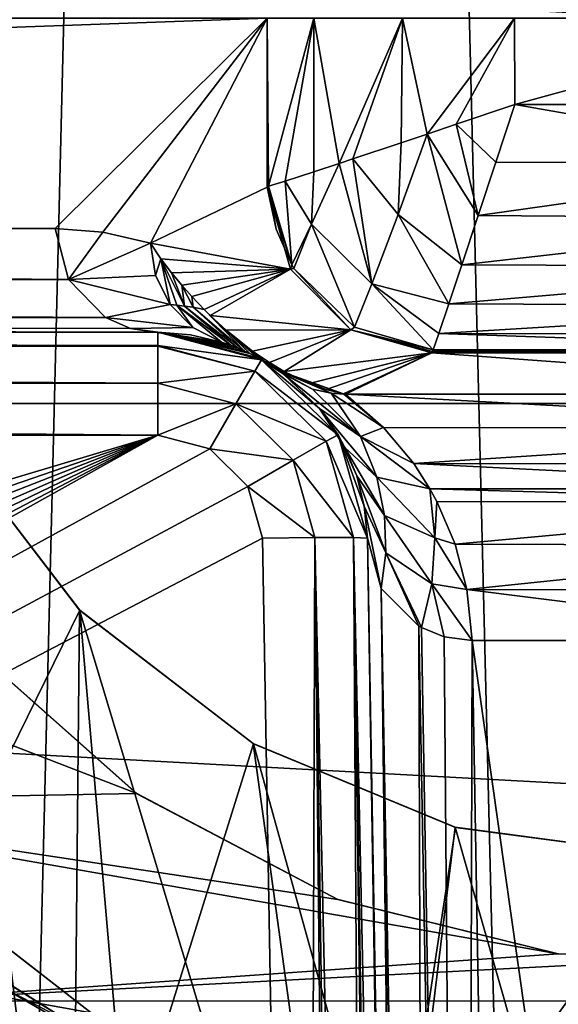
# Model space of a CAD drawing. Header units: millimetres. Extents: x -40 to 40, y -40 to 40.
# Tile 94 of 192: x -3.1 to -0.5, y -4.7 to 0. Entities that reach past the tile are written whole.
import ezdxf

# ---------------------------------------------------------------- set-up
doc = ezdxf.new("R2010")
doc.units = ezdxf.units.MM
doc.header["$LTSCALE"] = 8.749007
for name, color, linetype in [('1', 7, 'CONTINUOUS'), ('100', 7, 'CONTINUOUS'), ('101', 7, 'CONTINUOUS'), ('103', 7, 'CONTINUOUS'), ('122', 7, 'CONTINUOUS'), ('123', 7, 'CONTINUOUS'), ('124', 7, 'CONTINUOUS'), ('136', 7, 'CONTINUOUS'), ('16', 7, 'CONTINUOUS'), ('166', 7, 'CONTINUOUS'), ('169', 7, 'CONTINUOUS'), ('170', 7, 'CONTINUOUS'), ('171', 7, 'CONTINUOUS'), ('172', 7, 'CONTINUOUS'), ('173', 7, 'CONTINUOUS'), ('174', 7, 'CONTINUOUS'), ('175', 7, 'CONTINUOUS'), ('176', 7, 'CONTINUOUS'), ('177', 7, 'CONTINUOUS'), ('186', 7, 'CONTINUOUS'), ('364', 7, 'CONTINUOUS'), ('365', 7, 'CONTINUOUS'), ('366', 7, 'CONTINUOUS'), ('367', 7, 'CONTINUOUS'), ('368', 7, 'CONTINUOUS'), ('406', 7, 'CONTINUOUS'), ('48', 7, 'CONTINUOUS'), ('69', 7, 'CONTINUOUS'), ('712', 7, 'CONTINUOUS'), ('713', 7, 'CONTINUOUS'), ('727', 7, 'CONTINUOUS'), ('728', 7, 'CONTINUOUS'), ('82', 7, 'CONTINUOUS'), ('83', 7, 'CONTINUOUS'), ('85', 7, 'CONTINUOUS'), ('87', 7, 'CONTINUOUS'), ('88', 7, 'CONTINUOUS'), ('93', 7, 'CONTINUOUS'), ('95', 7, 'CONTINUOUS'), ('98', 7, 'CONTINUOUS')]:
    doc.layers.add(name, color=color, linetype=linetype)

msp = doc.modelspace()

# ---------------------------------------------------------------- linework, layer by layer
at = {"layer": '1', "linetype": 'CONTINUOUS'}
for points in [[(0, 39.5), (-1.9386, 39.4524), (0, -39.5), (0, 39.5)], [(-1.9386, 39.4524), (-3.8727, 39.3097), (-3.872, -39.3098), (-1.9386, 39.4524)], [(0, -39.5), (-1.9386, 39.4524), (-3.872, -39.3098), (0, -39.5)]]:
    msp.add_3dface(points, dxfattribs=at)
at = {"layer": '100', "linetype": 'CONTINUOUS'}
msp.add_3dface([(-2.4419, -5.0673, -35), (-3.5078, -4.3973, -35), (-5.3024, -5.3042, -35), (-2.4419, -5.0673, -35)], dxfattribs=at)
at = {"layer": '101', "linetype": 'CONTINUOUS'}
for points in [[(-3.369, -2.9833, -770), (-2.5571, -3.7028, -770), (-3.3679, -2.9845, -755), (-3.369, -2.9833, -770)], [(-3.3679, -2.9845, -755), (-2.5571, -3.7028, -770), (-2.5579, -3.7023, -755), (-3.3679, -2.9845, -755)], [(-2.5579, -3.7023, -755), (-2.5571, -3.7028, -770), (-1.5981, -4.2067, -755), (-2.5579, -3.7023, -755)], [(-2.5571, -3.7028, -770), (-1.5967, -4.2072, -770), (-1.5981, -4.2067, -755), (-2.5571, -3.7028, -770)], [(-1.5981, -4.2067, -755), (-1.5967, -4.2072, -770), (-0.5464, -4.4667, -755), (-1.5981, -4.2067, -755)], [(-1.5967, -4.2072, -770), (-0.5434, -4.4671, -770), (-0.5464, -4.4667, -755), (-1.5967, -4.2072, -770)], [(-0.5464, -4.4667, -755), (-0.5434, -4.4671, -770), (0.5378, -4.4677, -755), (-0.5464, -4.4667, -755)]]:
    msp.add_3dface(points, dxfattribs=at)
at = {"layer": '103', "linetype": 'CONTINUOUS'}
for points in [[(-3.3679, -2.9845, -755), (-2.5579, -3.7023, -755), (-5.4064, -2.602, -755), (-3.3679, -2.9845, -755)], [(-5.4064, -2.602, -755), (-2.5579, -3.7023, -755), (-4.6905, -3.7414, -755), (-5.4064, -2.602, -755)], [(-2.5579, -3.7023, -755), (-1.5981, -4.2067, -755), (-4.6905, -3.7414, -755), (-2.5579, -3.7023, -755)], [(-4.6905, -3.7414, -755), (-0.5464, -4.4667, -755), (-3.7413, -4.6907, -755), (-4.6905, -3.7414, -755)], [(-1.5981, -4.2067, -755), (-0.5464, -4.4667, -755), (-4.6905, -3.7414, -755), (-1.5981, -4.2067, -755)], [(-0.5464, -4.4667, -755), (0.5378, -4.4677, -755), (-3.7413, -4.6907, -755), (-0.5464, -4.4667, -755)], [(-3.7413, -4.6907, -755), (0.5378, -4.4677, -755), (3.7372, -4.6939, -755), (-3.7413, -4.6907, -755)], [(-2.6036, -5.4057, -755), (-3.7413, -4.6907, -755), (3.7372, -4.6939, -755), (-2.6036, -5.4057, -755)], [(2.5997, -5.4075, -755), (-2.6036, -5.4057, -755), (3.7372, -4.6939, -755), (2.5997, -5.4075, -755)]]:
    msp.add_3dface(points, dxfattribs=at)
at = {"layer": '122', "linetype": 'CONTINUOUS'}
for points in [[(-1.9948, -5.2594, -770), (-8.9614, -3.7126, -770), (-3.1945, -4.6299, -770), (-1.9948, -5.2594, -770)], [(-8.0651, -5.3893, -770), (-8.9614, -3.7126, -770), (-1.9948, -5.2594, -770), (-8.0651, -5.3893, -770)]]:
    msp.add_3dface(points, dxfattribs=at)
at = {"layer": '123', "linetype": 'CONTINUOUS'}
for points in [[(-2.4406, -5.0679, -756), (-3.1945, -4.6299, -770), (-3.5071, -4.3978, -756), (-2.4406, -5.0679, -756)], [(-1.9948, -5.2594, -770), (-3.1945, -4.6299, -770), (-2.4406, -5.0679, -756), (-1.9948, -5.2594, -770)]]:
    msp.add_3dface(points, dxfattribs=at)
at = {"layer": '124', "linetype": 'CONTINUOUS'}
msp.add_3dface([(-2.4406, -5.0679, -756), (-3.5071, -4.3978, -756), (-4.1297, -5.1803, -755), (-2.4406, -5.0679, -756)], dxfattribs=at)
at = {"layer": '136', "linetype": 'CONTINUOUS'}
msp.add_3dface([(-1.9948, -5.2594, -755), (-3.4084, -4.9379, -755), (-3.1945, -4.6299, -755), (-1.9948, -5.2594, -755)], dxfattribs=at)
at = {"layer": '16', "linetype": 'CONTINUOUS'}
for points in [[(33.9501, -1.8406, -3.5), (-33.9501, 1.8406, -3.5), (33.9501, 1.8406, -3.5), (33.9501, -1.8406, -3.5)], [(-33.9501, -1.8406, -3.5), (-33.9501, 1.8406, -3.5), (33.9501, -1.8406, -3.5), (-33.9501, -1.8406, -3.5)], [(-33.9501, -1.8406, -3.5), (33.5521, -5.5004, -3.5), (-5, -5.4103, -3.5), (-33.9501, -1.8406, -3.5)], [(33.5521, -5.5004, -3.5), (-33.9501, -1.8406, -3.5), (33.9501, -1.8406, -3.5), (33.5521, -5.5004, -3.5)]]:
    msp.add_3dface(points, dxfattribs=at)
at = {"layer": '166', "linetype": 'CONTINUOUS'}
for points in [[(-1.1487, -1.5975, -972.904), (1.5604, -1.7951, -970.7086), (-1.5604, -1.7951, -970.7086), (-1.1487, -1.5975, -972.904)], [(1.1487, -1.5975, -972.904), (1.5604, -1.7951, -970.7086), (-1.1487, -1.5975, -972.904), (1.1487, -1.5975, -972.904)], [(-1.5604, -1.7951, -970.7086), (1.378, -1.9556, -968.9255), (-1.3796, -1.9538, -968.945), (-1.5604, -1.7951, -970.7086)], [(1.5604, -1.7951, -970.7086), (1.378, -1.9556, -968.9255), (-1.5604, -1.7951, -970.7086), (1.5604, -1.7951, -970.7086)], [(-1.3796, -1.9538, -968.945), (1.378, -1.9556, -968.9255), (-1.2351, -2.1271, -967.0193), (-1.3796, -1.9538, -968.945)], [(1.378, -1.9556, -968.9255), (1.2334, -2.1295, -966.9933), (-1.2351, -2.1271, -967.0193), (1.378, -1.9556, -968.9255)], [(-1.2351, -2.1271, -967.0193), (1.1582, -2.2467, -965.6914), (-1.1583, -2.2465, -965.6928), (-1.2351, -2.1271, -967.0193)], [(1.2334, -2.1295, -966.9933), (1.1582, -2.2467, -965.6914), (-1.2351, -2.1271, -967.0193), (1.2334, -2.1295, -966.9933)], [(-1.1583, -2.2465, -965.6928), (1.1222, -2.3127, -964.9577), (-1.1244, -2.3085, -965.0046), (-1.1583, -2.2465, -965.6928)], [(1.1582, -2.2467, -965.6914), (1.1222, -2.3127, -964.9577), (-1.1583, -2.2465, -965.6928), (1.1582, -2.2467, -965.6914)], [(-1.1244, -2.3085, -965.0046), (1.1222, -2.3127, -964.9577), (-1.0374, -2.512, -962.7439), (-1.1244, -2.3085, -965.0046)], [(1.1222, -2.3127, -964.9577), (1.0357, -2.517, -962.6881), (-1.0374, -2.512, -962.7439), (1.1222, -2.3127, -964.9577)], [(-1.0374, -2.512, -962.7439), (1.0357, -2.517, -962.6881), (-0.9809, -2.7285, -960.3381), (-1.0374, -2.512, -962.7439)], [(1.0357, -2.517, -962.6881), (0.9803, -2.7314, -960.3056), (-0.9809, -2.7285, -960.3381), (1.0357, -2.517, -962.6881)], [(0.9803, -2.7314, -960.3056), (0.9567, -2.9718, -957.6349), (-0.9809, -2.7285, -960.3381), (0.9803, -2.7314, -960.3056)], [(-0.9809, -2.7285, -960.3381), (0.9567, -2.9718, -957.6349), (-0.9567, -2.9718, -957.6349), (-0.9809, -2.7285, -960.3381)], [(0.9567, -2.9718, -957.6349), (0.7472, -14.9737, -824.2919), (-0.9567, -2.9718, -957.6349), (0.9567, -2.9718, -957.6349)], [(-0.9567, -2.9718, -957.6349), (0.7472, -14.9737, -824.2919), (-0.7472, -14.9737, -824.2919), (-0.9567, -2.9718, -957.6349)]]:
    msp.add_3dface(points, dxfattribs=at)
at = {"layer": '169', "linetype": 'CONTINUOUS'}
for points in [[(-1.3899, -2.7226, -957.6118), (-1.2472, -14.4845, -824.2471), (-1.4567, -2.4825, -957.5901), (-1.3899, -2.7226, -957.6118)], [(-1.2102, -2.9031, -957.6283), (-1.1738, -14.7357, -824.2698), (-1.3899, -2.7226, -957.6118), (-1.2102, -2.9031, -957.6283)], [(-1.2269, -14.6163, -824.259), (-1.2472, -14.4845, -824.2471), (-1.3899, -2.7226, -957.6118), (-1.2269, -14.6163, -824.259)], [(-1.1738, -14.7357, -824.2698), (-1.2269, -14.6163, -824.259), (-1.3899, -2.7226, -957.6118), (-1.1738, -14.7357, -824.2698)], [(-1.1987, -2.9096, -957.6289), (-0.9906, -14.9108, -824.2859), (-1.2102, -2.9031, -957.6283), (-1.1987, -2.9096, -957.6289)], [(-0.9906, -14.9108, -824.2859), (-1.1738, -14.7357, -824.2698), (-1.2102, -2.9031, -957.6283), (-0.9906, -14.9108, -824.2859)], [(-1.0895, -2.954, -957.6331), (-0.9906, -14.9108, -824.2859), (-1.1987, -2.9096, -957.6289), (-1.0895, -2.954, -957.6331)], [(-0.9567, -2.9718, -957.6349), (-0.9906, -14.9108, -824.2859), (-1.0895, -2.954, -957.6331), (-0.9567, -2.9718, -957.6349)], [(-0.9567, -2.9718, -957.6349), (-0.7472, -14.9737, -824.2919), (-0.9906, -14.9108, -824.2859), (-0.9567, -2.9718, -957.6349)]]:
    msp.add_3dface(points, dxfattribs=at)
at = {"layer": '170', "linetype": 'CONTINUOUS'}
msp.add_3dface([(-1.4567, -2.4825, -957.5901), (-1.2472, -14.4845, -824.2471), (-1.4567, -2.4825, -824.4566), (-1.4567, -2.4825, -957.5901)], dxfattribs=at)
at = {"layer": '171', "linetype": 'CONTINUOUS'}
for points in [[(-2.3011, -1.5122, -968.7367), (-2.1528, -1.5472, -969.9154), (-2.4565, -1.5, -824.4652), (-2.3011, -1.5122, -968.7367)], [(-1.9616, -1.631, -824.464), (-2.4565, -1.5, -824.4652), (-1.9778, -1.622, -970.887), (-1.9616, -1.631, -824.464)], [(-2.4565, -1.5, -824.4652), (-2.1528, -1.5472, -969.9154), (-2.1092, -1.5623, -970.2379), (-2.4565, -1.5, -824.4652)], [(-1.9778, -1.622, -970.887), (-2.4565, -1.5, -824.4652), (-2.0174, -1.6016, -970.7498), (-1.9778, -1.622, -970.887)], [(-2.4565, -1.5, -967.4998), (-2.3011, -1.5122, -968.7367), (-2.4565, -1.5, -824.4652), (-2.4565, -1.5, -967.4998)], [(-2.0174, -1.6016, -970.7498), (-2.4565, -1.5, -824.4652), (-2.0427, -1.5897, -970.6333), (-2.0174, -1.6016, -970.7498)], [(-2.0427, -1.5897, -970.6333), (-2.4565, -1.5, -824.4652), (-2.0729, -1.5765, -970.4688), (-2.0427, -1.5897, -970.6333)], [(-2.0729, -1.5765, -970.4688), (-2.4565, -1.5, -824.4652), (-2.1092, -1.5623, -970.2379), (-2.0729, -1.5765, -970.4688)], [(-1.9476, -1.6392, -970.9459), (-1.9616, -1.631, -824.464), (-1.9778, -1.622, -970.887), (-1.9476, -1.6392, -970.9459)], [(-1.9029, -1.6672, -970.9282), (-1.9616, -1.631, -824.464), (-1.9476, -1.6392, -970.9459), (-1.9029, -1.6672, -970.9282)], [(-1.8807, -1.6825, -970.8441), (-1.9616, -1.631, -824.464), (-1.9029, -1.6672, -970.9282), (-1.8807, -1.6825, -970.8441)], [(-1.8591, -1.6981, -970.6638), (-1.9616, -1.631, -824.464), (-1.8807, -1.6825, -970.8441), (-1.8591, -1.6981, -970.6638)], [(-1.6848, -1.864, -967.8987), (-1.9616, -1.631, -824.464), (-1.8591, -1.6981, -970.6638), (-1.6848, -1.864, -967.8987)], [(-1.5964, -1.99, -824.4609), (-1.9616, -1.631, -824.464), (-1.6848, -1.864, -967.8987), (-1.5964, -1.99, -824.4609)], [(-1.5634, -2.0502, -964.7952), (-1.5964, -1.99, -824.4609), (-1.6848, -1.864, -967.8987), (-1.5634, -2.0502, -964.7952)], [(-1.4567, -2.4825, -957.5901), (-1.5964, -1.99, -824.4609), (-1.4711, -2.33, -960.1397), (-1.4567, -2.4825, -957.5901)], [(-1.4567, -2.4825, -957.5901), (-1.4567, -2.4825, -824.4566), (-1.5964, -1.99, -824.4609), (-1.4567, -2.4825, -957.5901)], [(-1.4711, -2.33, -960.1397), (-1.5964, -1.99, -824.4609), (-1.5073, -2.1853, -962.5414), (-1.4711, -2.33, -960.1397)], [(-1.5073, -2.1853, -962.5414), (-1.5964, -1.99, -824.4609), (-1.5634, -2.0502, -964.7952), (-1.5073, -2.1853, -962.5414)]]:
    msp.add_3dface(points, dxfattribs=at)
at = {"layer": '172', "linetype": 'CONTINUOUS'}
for points in [[(-2.9479, -1.0044, -967.5923), (-2.7201, -1.0216, -968.8006), (-2.883, -1.2483, -967.5801), (-2.9479, -1.0044, -967.5923)], [(-2.7201, -1.0216, -968.8006), (-2.4923, -1.0752, -970.0079), (-2.883, -1.2483, -967.5801), (-2.7201, -1.0216, -968.8006)], [(-2.4923, -1.0752, -970.0079), (-2.4685, -1.2296, -969.9941), (-2.883, -1.2483, -967.5801), (-2.4923, -1.0752, -970.0079)], [(-2.4685, -1.2296, -969.9941), (-2.3988, -1.3682, -969.9726), (-2.883, -1.2483, -967.5801), (-2.4685, -1.2296, -969.9941)], [(-2.883, -1.2483, -967.5801), (-2.3988, -1.3682, -969.9726), (-2.7069, -1.4302, -967.547), (-2.883, -1.2483, -967.5801)], [(-2.3988, -1.3682, -969.9726), (-2.2901, -1.4777, -969.9455), (-2.7069, -1.4302, -967.547), (-2.3988, -1.3682, -969.9726)], [(-2.7069, -1.4302, -967.547), (-2.2901, -1.4777, -969.9455), (-2.5877, -1.4818, -967.5245), (-2.7069, -1.4302, -967.547)], [(-2.2901, -1.4777, -969.9455), (-2.1528, -1.5472, -969.9154), (-2.5877, -1.4818, -967.5245), (-2.2901, -1.4777, -969.9455)], [(-2.1528, -1.5472, -969.9154), (-2.4565, -1.5, -967.4998), (-2.5877, -1.4818, -967.5245), (-2.1528, -1.5472, -969.9154)], [(-2.1528, -1.5472, -969.9154), (-2.3011, -1.5122, -968.7367), (-2.4565, -1.5, -967.4998), (-2.1528, -1.5472, -969.9154)]]:
    msp.add_3dface(points, dxfattribs=at)
at = {"layer": '173', "linetype": 'CONTINUOUS'}
for points in [[(-2.4685, -1.2296, -969.9941), (-2.4923, -1.0752, -970.0079), (-2.4426, -1.1489, -970.2383), (-2.4685, -1.2296, -969.9941)], [(-2.3988, -1.3682, -969.9726), (-2.4685, -1.2296, -969.9941), (-2.4426, -1.1489, -970.2383), (-2.3988, -1.3682, -969.9726)], [(-2.3662, -1.3707, -970.1795), (-2.3988, -1.3682, -969.9726), (-2.4426, -1.1489, -970.2383), (-2.3662, -1.3707, -970.1795)], [(-2.3298, -1.3746, -970.3865), (-2.3662, -1.3707, -970.1795), (-2.4426, -1.1489, -970.2383), (-2.3298, -1.3746, -970.3865)], [(-2.3923, -1.2157, -970.424), (-2.3298, -1.3746, -970.3865), (-2.4426, -1.1489, -970.2383), (-2.3923, -1.2157, -970.424)], [(-2.3429, -1.2758, -970.5727), (-2.3298, -1.3746, -970.3865), (-2.3923, -1.2157, -970.424), (-2.3429, -1.2758, -970.5727)], [(-2.2881, -1.3808, -970.5942), (-2.3298, -1.3746, -970.3865), (-2.3429, -1.2758, -970.5727), (-2.2881, -1.3808, -970.5942)], [(-2.2951, -1.3296, -970.6908), (-2.2881, -1.3808, -970.5942), (-2.3429, -1.2758, -970.5727), (-2.2951, -1.3296, -970.6908)], [(-2.2353, -1.392, -970.8092), (-2.2881, -1.3808, -970.5942), (-2.2951, -1.3296, -970.6908), (-2.2353, -1.392, -970.8092)], [(-2.2901, -1.4777, -969.9455), (-2.3988, -1.3682, -969.9726), (-2.3662, -1.3707, -970.1795), (-2.2901, -1.4777, -969.9455)], [(-2.1092, -1.5623, -970.2379), (-2.1528, -1.5472, -969.9154), (-2.3662, -1.3707, -970.1795), (-2.1092, -1.5623, -970.2379)], [(-2.1528, -1.5472, -969.9154), (-2.2901, -1.4777, -969.9455), (-2.3662, -1.3707, -970.1795), (-2.1528, -1.5472, -969.9154)], [(-2.3298, -1.3746, -970.3865), (-2.1092, -1.5623, -970.2379), (-2.3662, -1.3707, -970.1795), (-2.3298, -1.3746, -970.3865)], [(-2.0729, -1.5765, -970.4688), (-2.1092, -1.5623, -970.2379), (-2.3298, -1.3746, -970.3865), (-2.0729, -1.5765, -970.4688)], [(-2.2881, -1.3808, -970.5942), (-2.0729, -1.5765, -970.4688), (-2.3298, -1.3746, -970.3865), (-2.2881, -1.3808, -970.5942)], [(-2.2353, -1.392, -970.8092), (-2.0427, -1.5897, -970.6333), (-2.2881, -1.3808, -970.5942), (-2.2353, -1.392, -970.8092)], [(-2.0427, -1.5897, -970.6333), (-2.0729, -1.5765, -970.4688), (-2.2881, -1.3808, -970.5942), (-2.0427, -1.5897, -970.6333)], [(-2.2068, -1.4199, -970.8555), (-2.0174, -1.6016, -970.7498), (-2.2353, -1.392, -970.8092), (-2.2068, -1.4199, -970.8555)], [(-2.0174, -1.6016, -970.7498), (-2.0427, -1.5897, -970.6333), (-2.2353, -1.392, -970.8092), (-2.0174, -1.6016, -970.7498)], [(-2.1303, -1.4899, -970.9522), (-2.0174, -1.6016, -970.7498), (-2.2068, -1.4199, -970.8555), (-2.1303, -1.4899, -970.9522)], [(-1.9778, -1.622, -970.887), (-2.0174, -1.6016, -970.7498), (-2.1303, -1.4899, -970.9522), (-1.9778, -1.622, -970.887)], [(-2.0043, -1.5901, -971.0343), (-1.9778, -1.622, -970.887), (-2.1303, -1.4899, -970.9522), (-2.0043, -1.5901, -971.0343)], [(-1.9476, -1.6392, -970.9459), (-1.9778, -1.622, -970.887), (-2.0043, -1.5901, -971.0343), (-1.9476, -1.6392, -970.9459)], [(-1.9239, -1.6448, -971.043), (-1.9476, -1.6392, -970.9459), (-2.0043, -1.5901, -971.0343), (-1.9239, -1.6448, -971.043)], [(-1.9029, -1.6672, -970.9282), (-1.9476, -1.6392, -970.9459), (-1.8535, -1.6867, -971.0252), (-1.9029, -1.6672, -970.9282)], [(-1.8535, -1.6867, -971.0252), (-1.9476, -1.6392, -970.9459), (-1.9239, -1.6448, -971.043), (-1.8535, -1.6867, -971.0252)], [(-1.8807, -1.6825, -970.8441), (-1.9029, -1.6672, -970.9282), (-1.7339, -1.7446, -970.9432), (-1.8807, -1.6825, -970.8441)], [(-1.7339, -1.7446, -970.9432), (-1.9029, -1.6672, -970.9282), (-1.8535, -1.6867, -971.0252), (-1.7339, -1.7446, -970.9432)], [(-1.8591, -1.6981, -970.6638), (-1.8807, -1.6825, -970.8441), (-1.7179, -1.771, -970.6875), (-1.8591, -1.6981, -970.6638)], [(-1.57, -1.7935, -970.7254), (-1.8807, -1.6825, -970.8441), (-1.6539, -1.7733, -970.8525), (-1.57, -1.7935, -970.7254)], [(-1.5684, -1.7951, -970.7077), (-1.8807, -1.6825, -970.8441), (-1.57, -1.7935, -970.7254), (-1.5684, -1.7951, -970.7077)], [(-1.6297, -1.7909, -970.6999), (-1.8807, -1.6825, -970.8441), (-1.5684, -1.7951, -970.7077), (-1.6297, -1.7909, -970.6999)], [(-1.7179, -1.771, -970.6875), (-1.8807, -1.6825, -970.8441), (-1.6297, -1.7909, -970.6999), (-1.7179, -1.771, -970.6875)], [(-1.6539, -1.7733, -970.8525), (-1.8807, -1.6825, -970.8441), (-1.7339, -1.7446, -970.9432), (-1.6539, -1.7733, -970.8525)], [(-1.5604, -1.7951, -970.7086), (-1.5684, -1.7951, -970.7077), (-1.57, -1.7935, -970.7254), (-1.5604, -1.7951, -970.7086)]]:
    msp.add_3dface(points, dxfattribs=at)
at = {"layer": '174', "linetype": 'CONTINUOUS'}
for points in [[(-1.6848, -1.864, -967.8987), (-1.8591, -1.6981, -970.6638), (-1.4897, -1.9979, -968.0839), (-1.6848, -1.864, -967.8987)], [(-1.8591, -1.6981, -970.6638), (-1.7179, -1.771, -970.6875), (-1.4897, -1.9979, -968.0839), (-1.8591, -1.6981, -970.6638)], [(-1.7179, -1.771, -970.6875), (-1.6297, -1.7909, -970.6999), (-1.4897, -1.9979, -968.0839), (-1.7179, -1.771, -970.6875)], [(-1.6297, -1.7909, -970.6999), (-1.3796, -1.9538, -968.945), (-1.4897, -1.9979, -968.0839), (-1.6297, -1.7909, -970.6999)], [(-1.3796, -1.9538, -968.945), (-1.6297, -1.7909, -970.6999), (-1.5684, -1.7951, -970.7077), (-1.3796, -1.9538, -968.945)], [(-1.5604, -1.7951, -970.7086), (-1.3796, -1.9538, -968.945), (-1.5684, -1.7951, -970.7077), (-1.5604, -1.7951, -970.7086)], [(-1.4117, -2.191, -965.4666), (-1.6848, -1.864, -967.8987), (-1.4897, -1.9979, -968.0839), (-1.4117, -2.191, -965.4666)], [(-1.5634, -2.0502, -964.7952), (-1.6848, -1.864, -967.8987), (-1.4117, -2.191, -965.4666), (-1.5634, -2.0502, -964.7952)], [(-1.3796, -1.9538, -968.945), (-1.2351, -2.1271, -967.0193), (-1.4897, -1.9979, -968.0839), (-1.3796, -1.9538, -968.945)], [(-1.1583, -2.2465, -965.6928), (-1.4117, -2.191, -965.4666), (-1.4897, -1.9979, -968.0839), (-1.1583, -2.2465, -965.6928)], [(-1.2351, -2.1271, -967.0193), (-1.1583, -2.2465, -965.6928), (-1.4897, -1.9979, -968.0839), (-1.2351, -2.1271, -967.0193)], [(-1.3741, -2.3751, -962.8484), (-1.5634, -2.0502, -964.7952), (-1.4117, -2.191, -965.4666), (-1.3741, -2.3751, -962.8484)], [(-1.5073, -2.1853, -962.5414), (-1.5634, -2.0502, -964.7952), (-1.3741, -2.3751, -962.8484), (-1.5073, -2.1853, -962.5414)], [(-1.4711, -2.33, -960.1397), (-1.5073, -2.1853, -962.5414), (-1.3682, -2.552, -960.2301), (-1.4711, -2.33, -960.1397)], [(-1.3682, -2.552, -960.2301), (-1.5073, -2.1853, -962.5414), (-1.3741, -2.3751, -962.8484), (-1.3682, -2.552, -960.2301)], [(-1.3741, -2.3751, -962.8484), (-1.4117, -2.191, -965.4666), (-1.1339, -2.4814, -962.9954), (-1.3741, -2.3751, -962.8484)], [(-1.4117, -2.191, -965.4666), (-1.1583, -2.2465, -965.6928), (-1.1339, -2.4814, -962.9954), (-1.4117, -2.191, -965.4666)], [(-1.1583, -2.2465, -965.6928), (-1.1244, -2.3085, -965.0046), (-1.1339, -2.4814, -962.9954), (-1.1583, -2.2465, -965.6928)], [(-1.3899, -2.7226, -957.6118), (-1.4567, -2.4825, -957.5901), (-1.4711, -2.33, -960.1397), (-1.3899, -2.7226, -957.6118)], [(-1.3899, -2.7226, -957.6118), (-1.4711, -2.33, -960.1397), (-1.3682, -2.552, -960.2301), (-1.3899, -2.7226, -957.6118)], [(-1.1244, -2.3085, -965.0046), (-1.0374, -2.512, -962.7439), (-1.1339, -2.4814, -962.9954), (-1.1244, -2.3085, -965.0046)], [(-1.1491, -2.7015, -960.3118), (-1.3741, -2.3751, -962.8484), (-1.1339, -2.4814, -962.9954), (-1.1491, -2.7015, -960.3118)], [(-1.3682, -2.552, -960.2301), (-1.3741, -2.3751, -962.8484), (-1.1491, -2.7015, -960.3118), (-1.3682, -2.552, -960.2301)], [(-0.9809, -2.7285, -960.3381), (-1.1491, -2.7015, -960.3118), (-1.1339, -2.4814, -962.9954), (-0.9809, -2.7285, -960.3381)], [(-1.0374, -2.512, -962.7439), (-0.9809, -2.7285, -960.3381), (-1.1339, -2.4814, -962.9954), (-1.0374, -2.512, -962.7439)], [(-1.2102, -2.9031, -957.6283), (-1.3899, -2.7226, -957.6118), (-1.3682, -2.552, -960.2301), (-1.2102, -2.9031, -957.6283)], [(-1.1987, -2.9096, -957.6289), (-1.2102, -2.9031, -957.6283), (-1.3682, -2.552, -960.2301), (-1.1987, -2.9096, -957.6289)], [(-1.1987, -2.9096, -957.6289), (-1.3682, -2.552, -960.2301), (-1.1491, -2.7015, -960.3118), (-1.1987, -2.9096, -957.6289)], [(-1.0895, -2.954, -957.6331), (-1.1987, -2.9096, -957.6289), (-1.1491, -2.7015, -960.3118), (-1.0895, -2.954, -957.6331)], [(-0.9567, -2.9718, -957.6349), (-1.0895, -2.954, -957.6331), (-1.1491, -2.7015, -960.3118), (-0.9567, -2.9718, -957.6349)], [(-0.9809, -2.7285, -960.3381), (-0.9567, -2.9718, -957.6349), (-1.1491, -2.7015, -960.3118), (-0.9809, -2.7285, -960.3381)]]:
    msp.add_3dface(points, dxfattribs=at)
at = {"layer": '175', "linetype": 'CONTINUOUS'}
for points in [[(-1.823, -1.1994, -972.9946), (-2.4923, -1.0752, -970.0079), (-1.9349, -0.8077, -972.9804), (-1.823, -1.1994, -972.9946)], [(-2.4426, -1.1489, -970.2383), (-2.4923, -1.0752, -970.0079), (-1.823, -1.1994, -972.9946), (-2.4426, -1.1489, -970.2383)], [(-2.3923, -1.2157, -970.424), (-2.4426, -1.1489, -970.2383), (-1.823, -1.1994, -972.9946), (-2.3923, -1.2157, -970.424)], [(-2.3429, -1.2758, -970.5727), (-2.3923, -1.2157, -970.424), (-1.823, -1.1994, -972.9946), (-2.3429, -1.2758, -970.5727)], [(-2.2951, -1.3296, -970.6908), (-2.3429, -1.2758, -970.5727), (-1.823, -1.1994, -972.9946), (-2.2951, -1.3296, -970.6908)], [(-2.2353, -1.392, -970.8092), (-2.2951, -1.3296, -970.6908), (-1.823, -1.1994, -972.9946), (-2.2353, -1.392, -970.8092)], [(-2.2068, -1.4199, -970.8555), (-2.2353, -1.392, -970.8092), (-1.823, -1.1994, -972.9946), (-2.2068, -1.4199, -970.8555)], [(-1.5362, -1.4876, -972.9668), (-2.2068, -1.4199, -970.8555), (-1.823, -1.1994, -972.9946), (-1.5362, -1.4876, -972.9668)], [(-2.1303, -1.4899, -970.9522), (-2.2068, -1.4199, -970.8555), (-1.5362, -1.4876, -972.9668), (-2.1303, -1.4899, -970.9522)], [(-2.0043, -1.5901, -971.0343), (-2.1303, -1.4899, -970.9522), (-1.5362, -1.4876, -972.9668), (-2.0043, -1.5901, -971.0343)], [(-1.9239, -1.6448, -971.043), (-2.0043, -1.5901, -971.0343), (-1.5362, -1.4876, -972.9668), (-1.9239, -1.6448, -971.043)], [(-1.8535, -1.6867, -971.0252), (-1.9239, -1.6448, -971.043), (-1.5362, -1.4876, -972.9668), (-1.8535, -1.6867, -971.0252)], [(-1.1487, -1.5975, -972.904), (-1.8535, -1.6867, -971.0252), (-1.5362, -1.4876, -972.9668), (-1.1487, -1.5975, -972.904)], [(-1.1487, -1.5975, -972.904), (-1.7339, -1.7446, -970.9432), (-1.8535, -1.6867, -971.0252), (-1.1487, -1.5975, -972.904)], [(-1.1487, -1.5975, -972.904), (-1.6539, -1.7733, -970.8525), (-1.7339, -1.7446, -970.9432), (-1.1487, -1.5975, -972.904)], [(-1.1487, -1.5975, -972.904), (-1.57, -1.7935, -970.7254), (-1.6539, -1.7733, -970.8525), (-1.1487, -1.5975, -972.904)], [(-1.1487, -1.5975, -972.904), (-1.5604, -1.7951, -970.7086), (-1.57, -1.7935, -970.7254), (-1.1487, -1.5975, -972.904)]]:
    msp.add_3dface(points, dxfattribs=at)
at = {"layer": '176', "linetype": 'CONTINUOUS'}
for points in [[(-1.8927, -1.0081, -973.0453), (-1.9349, -0.8077, -972.9804), (-1.9316, -0.8057, -972.9978), (-1.8927, -1.0081, -973.0453)], [(-1.8174, -1.1784, -973.0617), (-1.9349, -0.8077, -972.9804), (-1.8927, -1.0081, -973.0453), (-1.8174, -1.1784, -973.0617)], [(-1.823, -1.1994, -972.9946), (-1.9349, -0.8077, -972.9804), (-1.8174, -1.1784, -973.0617), (-1.823, -1.1994, -972.9946)], [(-1.9284, -0.803, -973.0151), (-1.8927, -1.0081, -973.0453), (-1.9316, -0.8057, -972.9978), (-1.9284, -0.803, -973.0151)], [(-1.8071, -1.1954, -973.0629), (-1.823, -1.1994, -972.9946), (-1.8174, -1.1784, -973.0617), (-1.8071, -1.1954, -973.0629)], [(-1.5362, -1.4876, -972.9668), (-1.823, -1.1994, -972.9946), (-1.8071, -1.1954, -973.0629), (-1.5362, -1.4876, -972.9668)], [(-1.5182, -1.4755, -973.0592), (-1.5362, -1.4876, -972.9668), (-1.8071, -1.1954, -973.0629), (-1.5182, -1.4755, -973.0592)], [(-1.1422, -1.5834, -973.0083), (-1.5362, -1.4876, -972.9668), (-1.5182, -1.4755, -973.0592), (-1.1422, -1.5834, -973.0083)], [(-1.1487, -1.5975, -972.904), (-1.5362, -1.4876, -972.9668), (-1.1454, -1.5916, -972.9563), (-1.1487, -1.5975, -972.904)], [(-1.1454, -1.5916, -972.9563), (-1.5362, -1.4876, -972.9668), (-1.1422, -1.5834, -973.0083), (-1.1454, -1.5916, -972.9563)]]:
    msp.add_3dface(points, dxfattribs=at)
at = {"layer": '177', "linetype": 'CONTINUOUS'}
for points in [[(-29.886, -1.0044, -824.5577), (-30, 0, -824), (-1.9342, 0, -973.0221), (-29.886, -1.0044, -824.5577)], [(-2.9479, -1.0044, -967.5923), (-29.886, -1.0044, -824.5577), (-1.9342, 0, -973.0221), (-2.9479, -1.0044, -967.5923)], [(-2.7201, -1.0216, -968.8006), (-2.9479, -1.0044, -967.5923), (-1.9342, 0, -973.0221), (-2.7201, -1.0216, -968.8006)], [(-2.4923, -1.0752, -970.0079), (-2.7201, -1.0216, -968.8006), (-1.9342, 0, -973.0221), (-2.4923, -1.0752, -970.0079)], [(-1.9349, -0.8077, -972.9804), (-2.4923, -1.0752, -970.0079), (-1.9342, 0, -973.0221), (-1.9349, -0.8077, -972.9804)], [(-1.9316, -0.8057, -972.9978), (-1.9349, -0.8077, -972.9804), (-1.9342, 0, -973.0221), (-1.9316, -0.8057, -972.9978)], [(-1.9284, -0.803, -973.0151), (-1.9316, -0.8057, -972.9978), (-1.9342, 0, -973.0221), (-1.9284, -0.803, -973.0151)]]:
    msp.add_3dface(points, dxfattribs=at)
at = {"layer": '186', "linetype": 'CONTINUOUS'}
for points in [[(-29.4123, -10.048, -823.8246), (-29.4827, -1.9913, -823.9652), (-2.4565, -1.9913, -823.9652), (-29.4123, -10.048, -823.8246)], [(-29.2506, -11.205, -823.8044), (-29.4123, -10.048, -823.8246), (-2.4565, -1.9913, -823.9652), (-29.2506, -11.205, -823.8044)], [(-28.796, -12.2822, -823.7856), (-29.2506, -11.205, -823.8044), (-2.4565, -1.9913, -823.9652), (-28.796, -12.2822, -823.7856)], [(-28.0797, -13.2054, -823.7695), (-28.796, -12.2822, -823.7856), (-2.4565, -1.9913, -823.9652), (-28.0797, -13.2054, -823.7695)], [(-27.1505, -13.9127, -823.7572), (-28.0797, -13.2054, -823.7695), (-2.4565, -1.9913, -823.9652), (-27.1505, -13.9127, -823.7572)], [(-26.0706, -14.3571, -823.7494), (-27.1505, -13.9127, -823.7572), (-2.4565, -1.9913, -823.9652), (-26.0706, -14.3571, -823.7494)], [(-24.9125, -14.5088, -823.7467), (-26.0706, -14.3571, -823.7494), (-2.4565, -1.9913, -823.9652), (-24.9125, -14.5088, -823.7467)], [(-2.2089, -2.0569, -823.9641), (-24.9125, -14.5088, -823.7467), (-2.4565, -1.9913, -823.9652), (-2.2089, -2.0569, -823.9641)], [(-2.0265, -2.2362, -823.961), (-24.9125, -14.5088, -823.7467), (-2.2089, -2.0569, -823.9641), (-2.0265, -2.2362, -823.961)], [(-1.9566, -2.4826, -823.9567), (-24.9125, -14.5088, -823.7467), (-2.0265, -2.2362, -823.961), (-1.9566, -2.4826, -823.9567)], [(-1.7467, -14.5087, -823.7467), (-24.9125, -14.5088, -823.7467), (-1.9566, -2.4826, -823.9567), (-1.7467, -14.5087, -823.7467)]]:
    msp.add_3dface(points, dxfattribs=at)
at = {"layer": '364', "linetype": 'CONTINUOUS'}
for points in [[(-1.7467, -14.5087, -823.7467), (-1.9566, -2.4826, -823.9567), (-1.7066, -2.4794, -824.0237), (-1.7467, -14.5087, -823.7467)], [(-1.5872, -14.5111, -823.7728), (-1.7467, -14.5087, -823.7467), (-1.7066, -2.4794, -824.0237), (-1.5872, -14.5111, -823.7728)], [(-1.5334, -14.5116, -823.7944), (-1.5872, -14.5111, -823.7728), (-1.7066, -2.4794, -824.0237), (-1.5334, -14.5116, -823.7944)], [(-1.4444, -14.5122, -823.8484), (-1.5334, -14.5116, -823.7944), (-1.7066, -2.4794, -824.0237), (-1.4444, -14.5122, -823.8484)], [(-1.5235, -2.4794, -824.207), (-1.4444, -14.5122, -823.8484), (-1.7066, -2.4794, -824.0237), (-1.5235, -2.4794, -824.207)], [(-1.3607, -14.5123, -823.9288), (-1.4444, -14.5122, -823.8484), (-1.5235, -2.4794, -824.207), (-1.3607, -14.5123, -823.9288)], [(-1.2652, -14.5108, -824.1121), (-1.3332, -14.5121, -823.9655), (-1.5235, -2.4794, -824.207), (-1.2652, -14.5108, -824.1121)], [(-1.3332, -14.5121, -823.9655), (-1.3607, -14.5123, -823.9288), (-1.5235, -2.4794, -824.207), (-1.3332, -14.5121, -823.9655)], [(-1.4567, -2.4825, -824.4566), (-1.2652, -14.5108, -824.1121), (-1.5235, -2.4794, -824.207), (-1.4567, -2.4825, -824.4566)], [(-1.2472, -14.4845, -824.2471), (-1.2516, -14.4978, -824.1789), (-1.4567, -2.4825, -824.4566), (-1.2472, -14.4845, -824.2471)], [(-1.2516, -14.4978, -824.1789), (-1.2652, -14.5108, -824.1121), (-1.4567, -2.4825, -824.4566), (-1.2516, -14.4978, -824.1789)]]:
    msp.add_3dface(points, dxfattribs=at)
at = {"layer": '365', "linetype": 'CONTINUOUS'}
for points in [[(-2.4565, -1.5, -824.4652), (-1.9616, -1.631, -824.464), (-2.4565, -1.5626, -824.223), (-2.4565, -1.5, -824.4652)], [(-1.9616, -1.631, -824.464), (-1.9946, -1.6849, -824.2209), (-2.4565, -1.5626, -824.223), (-1.9616, -1.631, -824.464)], [(-2.4565, -1.5626, -824.223), (-1.9946, -1.6849, -824.2209), (-2.4565, -1.5656, -824.2177), (-2.4565, -1.5626, -824.223)], [(-1.9946, -1.6849, -824.2209), (-2.4565, -1.7425, -824.0366), (-2.4565, -1.5656, -824.2177), (-1.9946, -1.6849, -824.2209)], [(-1.9616, -1.631, -824.464), (-1.5964, -1.99, -824.4609), (-1.9946, -1.6849, -824.2209), (-1.9616, -1.631, -824.464)], [(-2.0853, -1.8408, -824.0349), (-2.4565, -1.7425, -824.0366), (-1.9946, -1.6849, -824.2209), (-2.0853, -1.8408, -824.0349)], [(-1.6539, -2.0197, -824.215), (-2.0853, -1.8408, -824.0349), (-1.9946, -1.6849, -824.2209), (-1.6539, -2.0197, -824.215)], [(-1.5964, -1.99, -824.4609), (-1.6539, -2.0197, -824.215), (-1.9946, -1.6849, -824.2209), (-1.5964, -1.99, -824.4609)], [(-2.0853, -1.8408, -824.0349), (-2.4565, -1.9913, -823.9652), (-2.4565, -1.7425, -824.0366), (-2.0853, -1.8408, -824.0349)], [(-2.2089, -2.0569, -823.9641), (-2.4565, -1.9913, -823.9652), (-2.0853, -1.8408, -824.0349), (-2.2089, -2.0569, -823.9641)], [(-1.8114, -2.1099, -824.0302), (-2.2089, -2.0569, -823.9641), (-2.0853, -1.8408, -824.0349), (-1.8114, -2.1099, -824.0302)], [(-1.8114, -2.1099, -824.0302), (-2.0853, -1.8408, -824.0349), (-1.6539, -2.0197, -824.215), (-1.8114, -2.1099, -824.0302)], [(-1.5235, -2.4794, -824.207), (-1.8114, -2.1099, -824.0302), (-1.6539, -2.0197, -824.215), (-1.5235, -2.4794, -824.207)], [(-1.5964, -1.99, -824.4609), (-1.4567, -2.4825, -824.4566), (-1.6539, -2.0197, -824.215), (-1.5964, -1.99, -824.4609)], [(-1.4567, -2.4825, -824.4566), (-1.5235, -2.4794, -824.207), (-1.6539, -2.0197, -824.215), (-1.4567, -2.4825, -824.4566)], [(-2.0265, -2.2362, -823.961), (-2.2089, -2.0569, -823.9641), (-1.8114, -2.1099, -824.0302), (-2.0265, -2.2362, -823.961)], [(-1.7066, -2.4794, -824.0237), (-2.0265, -2.2362, -823.961), (-1.8114, -2.1099, -824.0302), (-1.7066, -2.4794, -824.0237)], [(-1.5235, -2.4794, -824.207), (-1.7066, -2.4794, -824.0237), (-1.8114, -2.1099, -824.0302), (-1.5235, -2.4794, -824.207)], [(-1.9566, -2.4826, -823.9567), (-2.0265, -2.2362, -823.961), (-1.7066, -2.4794, -824.0237), (-1.9566, -2.4826, -823.9567)]]:
    msp.add_3dface(points, dxfattribs=at)
at = {"layer": '366', "linetype": 'CONTINUOUS'}
for points in [[(-29.3947, -1.5, -824.4652), (-2.4565, -1.5626, -824.223), (-29.4447, -1.5181, -824.3317), (-29.3947, -1.5, -824.4652)], [(-2.4565, -1.5, -824.4652), (-2.4565, -1.5626, -824.223), (-29.3947, -1.5, -824.4652), (-2.4565, -1.5, -824.4652)], [(-2.4565, -1.5656, -824.2177), (-29.49, -1.5707, -824.2088), (-29.4483, -1.5209, -824.322), (-2.4565, -1.5656, -824.2177)], [(-29.4447, -1.5181, -824.3317), (-2.4565, -1.5626, -824.223), (-29.4483, -1.5209, -824.322), (-29.4447, -1.5181, -824.3317)], [(-2.4565, -1.5626, -824.223), (-2.4565, -1.5656, -824.2177), (-29.4483, -1.5209, -824.322), (-2.4565, -1.5626, -824.223)], [(-2.4565, -1.7425, -824.0366), (-29.49, -1.5707, -824.2088), (-2.4565, -1.5656, -824.2177), (-2.4565, -1.7425, -824.0366)], [(-29.4871, -1.7377, -824.0395), (-29.49, -1.5707, -824.2088), (-2.4565, -1.7425, -824.0366), (-29.4871, -1.7377, -824.0395)], [(-29.4869, -1.7494, -824.0325), (-29.4871, -1.7377, -824.0395), (-2.4565, -1.7425, -824.0366), (-29.4869, -1.7494, -824.0325)], [(-2.4565, -1.9913, -823.9652), (-29.4869, -1.7494, -824.0325), (-2.4565, -1.7425, -824.0366), (-2.4565, -1.9913, -823.9652)], [(-29.4827, -1.9913, -823.9652), (-29.4869, -1.7494, -824.0325), (-2.4565, -1.9913, -823.9652), (-29.4827, -1.9913, -823.9652)]]:
    msp.add_3dface(points, dxfattribs=at)
at = {"layer": '367', "linetype": 'CONTINUOUS'}
msp.add_3dface([(-2.4565, -1.5, -967.4998), (-2.4565, -1.5, -824.4652), (-29.3947, -1.5, -824.4652), (-2.4565, -1.5, -967.4998)], dxfattribs=at)
at = {"layer": '368', "linetype": 'CONTINUOUS'}
for points in [[(-29.886, -1.0044, -824.5577), (-2.883, -1.2483, -967.5801), (-29.8671, -1.1377, -824.5541), (-29.886, -1.0044, -824.5577)], [(-2.9479, -1.0044, -967.5923), (-2.883, -1.2483, -967.5801), (-29.886, -1.0044, -824.5577), (-2.9479, -1.0044, -967.5923)], [(-29.8671, -1.1377, -824.5541), (-2.883, -1.2483, -967.5801), (-29.8153, -1.2586, -824.5444), (-29.8671, -1.1377, -824.5541)], [(-2.883, -1.2483, -967.5801), (-2.7069, -1.4302, -967.547), (-29.8153, -1.2586, -824.5444), (-2.883, -1.2483, -967.5801)], [(-29.8153, -1.2586, -824.5444), (-2.7069, -1.4302, -967.547), (-29.635, -1.4362, -824.5104), (-29.8153, -1.2586, -824.5444)], [(-2.7069, -1.4302, -967.547), (-2.5877, -1.4818, -967.5245), (-29.635, -1.4362, -824.5104), (-2.7069, -1.4302, -967.547)], [(-2.5877, -1.4818, -967.5245), (-2.4565, -1.5, -967.4998), (-29.635, -1.4362, -824.5104), (-2.5877, -1.4818, -967.5245)], [(-2.4565, -1.5, -967.4998), (-29.3947, -1.5, -824.4652), (-29.635, -1.4362, -824.5104), (-2.4565, -1.5, -967.4998)]]:
    msp.add_3dface(points, dxfattribs=at)
at = {"layer": '406', "linetype": 'CONTINUOUS'}
for points in [[(-14.0554, -14.5087, -821.2533), (14.0554, -14.5087, -821.2533), (-13.8109, 0, -821), (-14.0554, -14.5087, -821.2533)], [(14.0554, -14.5087, -821.2533), (13.8109, 0, -821), (-13.8109, 0, -821), (14.0554, -14.5087, -821.2533)]]:
    msp.add_3dface(points, dxfattribs=at)
at = {"layer": '48', "linetype": 'CONTINUOUS'}
for points in [[(-2.456, -7.5575, -14), (-37.6095, -3.8248, -14), (-3.973, -6.8821, -14), (-2.456, -7.5575, -14)], [(-37.0296, -7.6101, -14), (-37.6095, -3.8248, -14), (-2.456, -7.5575, -14), (-37.0296, -7.6101, -14)]]:
    msp.add_3dface(points, dxfattribs=at)
at = {"layer": '69', "linetype": 'CONTINUOUS'}
for points in [[(-4.7069, -14.2424, -14), (-2.4211, -14.8033, -14), (-3.9098, -3.8682, -14), (-4.7069, -14.2424, -14)], [(-3.9098, -3.8682, -14), (-2.4211, -14.8033, -14), (-2.7752, -4.7485, -14), (-3.9098, -3.8682, -14)]]:
    msp.add_3dface(points, dxfattribs=at)
at = {"layer": '712', "linetype": 'CONTINUOUS'}
for points in [[(-1.9284, -0.803, -973.0151), (-1.9342, 0, -973.0221), (-1.7119, 0, -973.524), (-1.9284, -0.803, -973.0151)], [(-1.9284, -0.803, -973.0151), (-1.7119, 0, -973.524), (-1.8493, -0.7784, -973.2727), (-1.9284, -0.803, -973.0151)], [(-1.8493, -0.7784, -973.2727), (-1.7119, 0, -973.524), (-1.7114, -0.7338, -973.5112), (-1.8493, -0.7784, -973.2727)], [(-1.7119, 0, -973.524), (-1.2893, 0, -973.8744), (-1.5906, -0.694, -973.6503), (-1.7119, 0, -973.524)], [(-1.7114, -0.7338, -973.5112), (-1.7119, 0, -973.524), (-1.5906, -0.694, -973.6503), (-1.7114, -0.7338, -973.5112)], [(-1.5906, -0.694, -973.6503), (-1.2893, 0, -973.8744), (-1.5253, -0.6724, -973.7101), (-1.5906, -0.694, -973.6503)], [(-1.5253, -0.6724, -973.7101), (-1.2893, 0, -973.8744), (-1.2956, -0.5959, -973.8639), (-1.5253, -0.6724, -973.7101)], [(-1.2956, -0.5959, -973.8639), (-1.2893, 0, -973.8744), (-1.1715, -0.5543, -973.9191), (-1.2956, -0.5959, -973.8639)], [(-1.2893, 0, -973.8744), (-0.7549, 0, -974), (-1.1715, -0.5543, -973.9191), (-1.2893, 0, -973.8744)], [(-1.1715, -0.5543, -973.9191), (-0.7549, 0, -974), (-1.0319, -0.5074, -973.9623), (-1.1715, -0.5543, -973.9191)], [(-0.7549, 0, -974), (-0.7519, -0.4128, -973.9964), (-1.0319, -0.5074, -973.9623), (-0.7549, 0, -974)]]:
    msp.add_3dface(points, dxfattribs=at)
at = {"layer": '713', "linetype": 'CONTINUOUS'}
for points in [[(-0.7519, -0.4128, -973.9964), (-0.7549, 0, -974), (0.7549, 0, -974), (-0.7519, -0.4128, -973.9964)], [(-0.7519, -0.4128, -973.9964), (0.7549, 0, -974), (0.752, -0.4128, -973.9964), (-0.7519, -0.4128, -973.9964)]]:
    msp.add_3dface(points, dxfattribs=at)
at = {"layer": '727', "linetype": 'CONTINUOUS'}
for points in [[(-0.7519, -0.4128, -973.9964), (0.8449, -0.6933, -973.9606), (-0.8429, -0.6873, -973.9621), (-0.7519, -0.4128, -973.9964)], [(-0.7519, -0.4128, -973.9964), (0.752, -0.4128, -973.9964), (0.8449, -0.6933, -973.9606), (-0.7519, -0.4128, -973.9964)], [(-0.8429, -0.6873, -973.9621), (0.8449, -0.6933, -973.9606), (-0.9278, -0.9429, -973.8678), (-0.8429, -0.6873, -973.9621)], [(0.8449, -0.6933, -973.9606), (0.9322, -0.9563, -973.8609), (-0.9278, -0.9429, -973.8678), (0.8449, -0.6933, -973.9606)], [(-0.9278, -0.9429, -973.8678), (0.9322, -0.9563, -973.8609), (-1.0059, -1.1776, -973.7123), (-0.9278, -0.9429, -973.8678)], [(0.9322, -0.9563, -973.8609), (1.0089, -1.1868, -973.7045), (-1.0059, -1.1776, -973.7123), (0.9322, -0.9563, -973.8609)], [(-1.0059, -1.1776, -973.7123), (1.0089, -1.1868, -973.7045), (-1.0681, -1.364, -973.5141), (-1.0059, -1.1776, -973.7123)], [(1.0089, -1.1868, -973.7045), (1.0714, -1.3739, -973.5008), (-1.0681, -1.364, -973.5141), (1.0089, -1.1868, -973.7045)], [(-1.0681, -1.364, -973.5141), (1.0714, -1.3739, -973.5008), (-1.1159, -1.5062, -973.2669), (-1.0681, -1.364, -973.5141)], [(1.0714, -1.3739, -973.5008), (1.1162, -1.5071, -973.265), (-1.1159, -1.5062, -973.2669), (1.0714, -1.3739, -973.5008)], [(1.1422, -1.5834, -973.0083), (-1.1422, -1.5834, -973.0083), (-1.1159, -1.5062, -973.2669), (1.1422, -1.5834, -973.0083)], [(1.1162, -1.5071, -973.265), (1.1422, -1.5834, -973.0083), (-1.1159, -1.5062, -973.2669), (1.1162, -1.5071, -973.265)], [(1.1487, -1.5975, -972.904), (-1.1487, -1.5975, -972.904), (-1.1454, -1.5916, -972.9563), (1.1487, -1.5975, -972.904)], [(-1.1454, -1.5916, -972.9563), (-1.1422, -1.5834, -973.0083), (1.1454, -1.5916, -972.9563), (-1.1454, -1.5916, -972.9563)], [(1.1487, -1.5975, -972.904), (-1.1454, -1.5916, -972.9563), (1.1454, -1.5916, -972.9563), (1.1487, -1.5975, -972.904)], [(-1.1422, -1.5834, -973.0083), (1.1422, -1.5834, -973.0083), (1.1454, -1.5916, -972.9563), (-1.1422, -1.5834, -973.0083)]]:
    msp.add_3dface(points, dxfattribs=at)
at = {"layer": '728', "linetype": 'CONTINUOUS'}
for points in [[(-1.0319, -0.5074, -973.9623), (-0.7519, -0.4128, -973.9964), (-0.8429, -0.6873, -973.9621), (-1.0319, -0.5074, -973.9623)], [(-1.1715, -0.5543, -973.9191), (-1.0319, -0.5074, -973.9623), (-0.9278, -0.9429, -973.8678), (-1.1715, -0.5543, -973.9191)], [(-1.0319, -0.5074, -973.9623), (-0.8429, -0.6873, -973.9621), (-0.9278, -0.9429, -973.8678), (-1.0319, -0.5074, -973.9623)], [(-1.2956, -0.5959, -973.8639), (-1.1715, -0.5543, -973.9191), (-1.3098, -0.9378, -973.788), (-1.2956, -0.5959, -973.8639)], [(-1.1715, -0.5543, -973.9191), (-1.0059, -1.1776, -973.7123), (-1.3098, -0.9378, -973.788), (-1.1715, -0.5543, -973.9191)], [(-1.1715, -0.5543, -973.9191), (-0.9278, -0.9429, -973.8678), (-1.0059, -1.1776, -973.7123), (-1.1715, -0.5543, -973.9191)], [(-1.5253, -0.6724, -973.7101), (-1.2956, -0.5959, -973.8639), (-1.3098, -0.9378, -973.788), (-1.5253, -0.6724, -973.7101)], [(-1.7114, -0.7338, -973.5112), (-1.5906, -0.694, -973.6503), (-1.7235, -0.9845, -973.4314), (-1.7114, -0.7338, -973.5112)], [(-1.5906, -0.694, -973.6503), (-1.4346, -1.2688, -973.5), (-1.7235, -0.9845, -973.4314), (-1.5906, -0.694, -973.6503)], [(-1.5906, -0.694, -973.6503), (-1.5253, -0.6724, -973.7101), (-1.4346, -1.2688, -973.5), (-1.5906, -0.694, -973.6503)], [(-1.5253, -0.6724, -973.7101), (-1.3098, -0.9378, -973.788), (-1.4346, -1.2688, -973.5), (-1.5253, -0.6724, -973.7101)], [(-1.8493, -0.7784, -973.2727), (-1.7114, -0.7338, -973.5112), (-1.7235, -0.9845, -973.4314), (-1.8493, -0.7784, -973.2727)], [(-1.8174, -1.1784, -973.0617), (-1.9284, -0.803, -973.0151), (-1.8493, -0.7784, -973.2727), (-1.8174, -1.1784, -973.0617)], [(-1.8174, -1.1784, -973.0617), (-1.8493, -0.7784, -973.2727), (-1.7235, -0.9845, -973.4314), (-1.8174, -1.1784, -973.0617)], [(-1.8174, -1.1784, -973.0617), (-1.8927, -1.0081, -973.0453), (-1.9284, -0.803, -973.0151), (-1.8174, -1.1784, -973.0617)], [(-1.3098, -0.9378, -973.788), (-1.0681, -1.364, -973.5141), (-1.4346, -1.2688, -973.5), (-1.3098, -0.9378, -973.788)], [(-1.0059, -1.1776, -973.7123), (-1.0681, -1.364, -973.5141), (-1.3098, -0.9378, -973.788), (-1.0059, -1.1776, -973.7123)], [(-1.8071, -1.1954, -973.0629), (-1.8174, -1.1784, -973.0617), (-1.7235, -0.9845, -973.4314), (-1.8071, -1.1954, -973.0629)], [(-1.5182, -1.4755, -973.0592), (-1.8071, -1.1954, -973.0629), (-1.7235, -0.9845, -973.4314), (-1.5182, -1.4755, -973.0592)], [(-1.4346, -1.2688, -973.5), (-1.5182, -1.4755, -973.0592), (-1.7235, -0.9845, -973.4314), (-1.4346, -1.2688, -973.5)], [(-1.1422, -1.5834, -973.0083), (-1.5182, -1.4755, -973.0592), (-1.4346, -1.2688, -973.5), (-1.1422, -1.5834, -973.0083)], [(-1.0681, -1.364, -973.5141), (-1.1159, -1.5062, -973.2669), (-1.4346, -1.2688, -973.5), (-1.0681, -1.364, -973.5141)], [(-1.1159, -1.5062, -973.2669), (-1.1422, -1.5834, -973.0083), (-1.4346, -1.2688, -973.5), (-1.1159, -1.5062, -973.2669)]]:
    msp.add_3dface(points, dxfattribs=at)
at = {"layer": '82', "linetype": 'CONTINUOUS'}
for points in [[(-2.7747, -4.7488, -20), (-6.2693, -4.1165, -20), (-3.9089, -3.8691, -20), (-2.7747, -4.7488, -20)], [(-5.2262, -5.3793, -20), (-6.2693, -4.1165, -20), (-1.4507, -5.3052, -20), (-5.2262, -5.3793, -20)], [(-1.4507, -5.3052, -20), (-6.2693, -4.1165, -20), (-2.7747, -4.7488, -20), (-1.4507, -5.3052, -20)]]:
    msp.add_3dface(points, dxfattribs=at)
at = {"layer": '83', "linetype": 'CONTINUOUS'}
for points in [[(-3.9098, -3.8682, -14), (-2.7752, -4.7485, -14), (-3.9089, -3.8691, -20), (-3.9098, -3.8682, -14)], [(-2.7752, -4.7485, -14), (-2.7747, -4.7488, -20), (-3.9089, -3.8691, -20), (-2.7752, -4.7485, -14)]]:
    msp.add_3dface(points, dxfattribs=at)
at = {"layer": '85', "linetype": 'CONTINUOUS'}
for points in [[(-4.0015, -4.4708, -14), (-2.8153, -5.2985, -14), (-4.0015, -4.4708, -20), (-4.0015, -4.4708, -14)], [(-4.0015, -4.4708, -20), (-2.8153, -5.2985, -14), (-2.8153, -5.2985, -20), (-4.0015, -4.4708, -20)]]:
    msp.add_3dface(points, dxfattribs=at)
at = {"layer": '87', "linetype": 'CONTINUOUS'}
for points in [[(-2.8296, -2.8272, -770), (-3.7446, -4.6881, -770), (-3.4647, -1.999, -770), (-2.8296, -2.8272, -770)], [(-2.6058, -5.4046, -770), (-3.7446, -4.6881, -770), (-2.8296, -2.8272, -770), (-2.6058, -5.4046, -770)], [(-2.0004, -3.4638, -770), (-2.6058, -5.4046, -770), (-2.8296, -2.8272, -770), (-2.0004, -3.4638, -770)], [(-1.3387, -5.8487, -770), (-2.6058, -5.4046, -770), (-2.0004, -3.4638, -770), (-1.3387, -5.8487, -770)], [(-1.0362, -3.8634, -770), (-1.3387, -5.8487, -770), (-2.0004, -3.4638, -770), (-1.0362, -3.8634, -770)], [(-0.0009, -4, -770), (-1.3387, -5.8487, -770), (-1.0362, -3.8634, -770), (-0.0009, -4, -770)], [(-0.0014, -6, -770), (-1.3387, -5.8487, -770), (-0.0009, -4, -770), (-0.0014, -6, -770)]]:
    msp.add_3dface(points, dxfattribs=at)
at = {"layer": '88', "linetype": 'CONTINUOUS'}
for points in [[(-3.7446, -4.6881, -770), (-2.6058, -5.4046, -770), (-3.7394, -4.6922, -755.5), (-3.7446, -4.6881, -770)], [(-3.7394, -4.6922, -755.5), (-2.6058, -5.4046, -770), (-3.191, -5.0811, -755.5), (-3.7394, -4.6922, -755.5)]]:
    msp.add_3dface(points, dxfattribs=at)
at = {"layer": '93', "linetype": 'CONTINUOUS'}
for points in [[(-4.1692, -6.2344, -20), (-2.8712, -6.9286, -20), (-3.8637, -1.0351, -20), (-4.1692, -6.2344, -20)], [(-3.8637, -1.0351, -20), (-2.8712, -6.9286, -20), (-3.4646, -1.9992, -20), (-3.8637, -1.0351, -20)], [(-3.4646, -1.9992, -20), (-2.8712, -6.9286, -20), (-2.8306, -2.8263, -20), (-3.4646, -1.9992, -20)], [(-2.8712, -6.9286, -20), (-1.4651, -7.3555, -20), (-2.8306, -2.8263, -20), (-2.8712, -6.9286, -20)], [(-2.8306, -2.8263, -20), (-1.4651, -7.3555, -20), (-2.0016, -3.4631, -20), (-2.8306, -2.8263, -20)], [(-2.0016, -3.4631, -20), (-1.4651, -7.3555, -20), (-1.0379, -3.863, -20), (-2.0016, -3.4631, -20)], [(-1.4651, -7.3555, -20), (-0.0017, -7.5, -20), (-1.0379, -3.863, -20), (-1.4651, -7.3555, -20)], [(-0.0017, -7.5, -20), (-0.0009, -4, -20), (-1.0379, -3.863, -20), (-0.0017, -7.5, -20)]]:
    msp.add_3dface(points, dxfattribs=at)
at = {"layer": '95', "linetype": 'CONTINUOUS'}
for points in [[(-2.8296, -2.8272, -770), (-3.4647, -1.999, -770), (-2.8306, -2.8263, -20), (-2.8296, -2.8272, -770)], [(-3.4647, -1.999, -770), (-3.4646, -1.9992, -20), (-2.8306, -2.8263, -20), (-3.4647, -1.999, -770)], [(-2.8296, -2.8272, -770), (-2.8306, -2.8263, -20), (-2.0016, -3.4631, -20), (-2.8296, -2.8272, -770)], [(-2.0004, -3.4638, -770), (-2.8296, -2.8272, -770), (-2.0016, -3.4631, -20), (-2.0004, -3.4638, -770)], [(-2.0004, -3.4638, -770), (-2.0016, -3.4631, -20), (-1.0379, -3.863, -20), (-2.0004, -3.4638, -770)], [(-1.0362, -3.8634, -770), (-2.0004, -3.4638, -770), (-1.0379, -3.863, -20), (-1.0362, -3.8634, -770)], [(-0.0009, -4, -20), (-1.0362, -3.8634, -770), (-1.0379, -3.863, -20), (-0.0009, -4, -20)], [(-1.0362, -3.8634, -770), (-0.0009, -4, -20), (-0.0009, -4, -395), (-1.0362, -3.8634, -770)], [(-0.0009, -4, -770), (-1.0362, -3.8634, -770), (-0.0009, -4, -395), (-0.0009, -4, -770)]]:
    msp.add_3dface(points, dxfattribs=at)
at = {"layer": '98', "linetype": 'CONTINUOUS'}
for points in [[(-2.4418, -5.0674, -20), (-3.5081, -4.397, -20), (-2.4419, -5.0673, -35), (-2.4418, -5.0674, -20)], [(-2.4419, -5.0673, -35), (-3.5081, -4.397, -20), (-3.5078, -4.3973, -35), (-2.4419, -5.0673, -35)]]:
    msp.add_3dface(points, dxfattribs=at)

doc.saveas('drawing.dxf')
